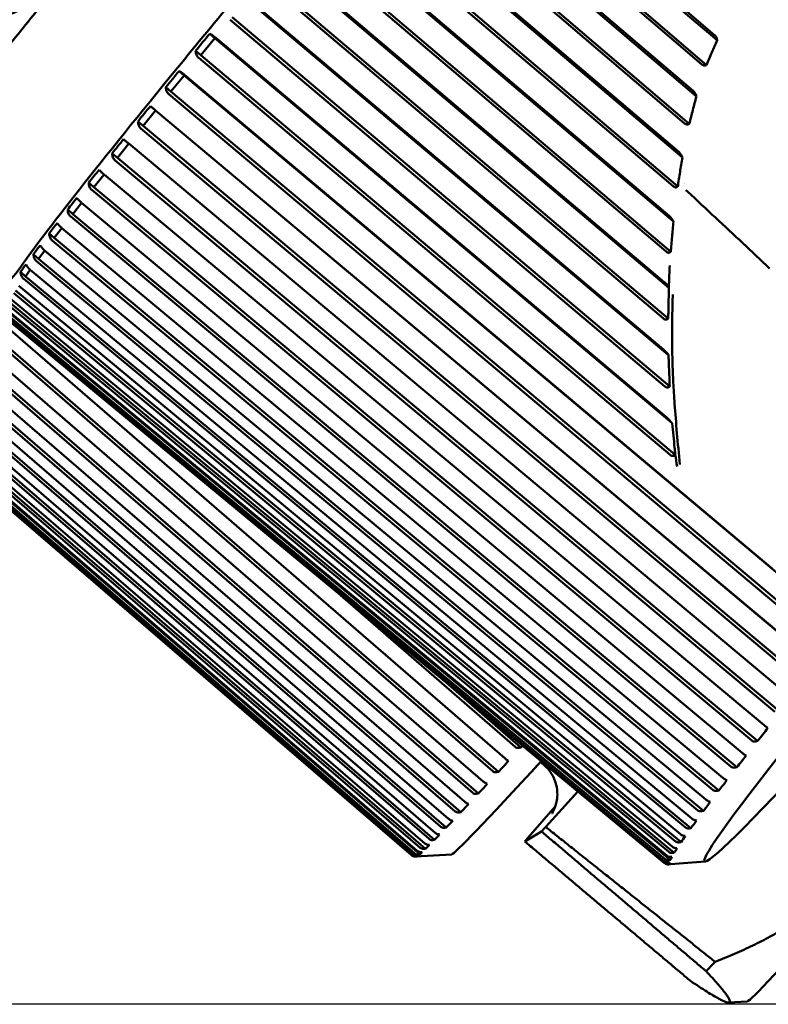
# Model space of a CAD drawing. Header units: millimetres. Extents: x 0 to 4878, y -120 to 1682.
# Tile 26 of 256: x 602 to 616, y 535 to 554. Entities that reach past the tile are written whole.
import ezdxf

# ---------------------------------------------------------------- set-up
doc = ezdxf.new("R2010")
doc.units = ezdxf.units.MM
doc.header["$LTSCALE"] = 2
doc.layers.add('Bemaßung (ISO)', color=7, linetype='Continuous', lineweight=25)
doc.layers.add('Sichtbar (ISO)', color=7, linetype='Continuous', lineweight=50)
doc.styles.add('Notiztext (DIN)', font='isocpeur.ttf')
doc.dimstyles.new('Standard (DIN)', dxfattribs={"dimscale": 2, "dimtxt": 3.5, "dimasz": 2.5, "dimexe": 2, "dimexo": 0.5, "dimgap": 0.5, "dimtad": 1, "dimrnd": 1e-08, "dimtxsty": 'Notiztext (DIN)', "dimcen": 0.09, "dimdle": 10, "dimclrd": 256, "dimclre": 256, "dimclrt": 256, "dimadec": 0, "dimazin": 0, "dimtfac": 1, "dimtmove": 0, "dimatfit": 3, "dimfxl": 1, "dimtolj": 1, "dimtzin": 0, "dimlwd": -1, "dimlwe": -1, "dimarcsym": 0})

# ---------------------------------------------------------------- blocks, each defined once
blk = doc.blocks.new('*D22')
at = {"layer": 'Bemaßung (ISO)', "transparency": 16777216}
for p, q in [((748.258, 659.821), (213.478, 659.821)), ((217.478, 654.821), (217.478, 540.286)), ((619.593, 535.286), (213.478, 535.286))]:
    blk.add_line(p, q, dxfattribs=at)
for points in [[(216.645, 654.821), (218.311, 654.821), (217.478, 659.821)], [(216.645, 540.286), (218.311, 540.286), (217.478, 535.286)]]:
    blk.add_solid(points, dxfattribs=at)
at = {"layer": 'Defpoints', "color": 0, "transparency": 16777216}
for p in [(749.258, 659.821), (217.478, 535.286), (620.593, 535.286)]:
    blk.add_point(p, dxfattribs=at)
at = {"layer": 'Bemaßung (ISO)', "transparency": 16777216, "insert": (208.078, 585.109), "char_height": 7, "attachment_point": 1, "rotation": 90, "style": 'Notiztext (DIN)'}
blk.add_mtext('\\A1;124,53', dxfattribs=at)

msp = doc.modelspace()

# ---------------------------------------------------------------- linework, layer by layer
at = {"layer": 'Sichtbar (ISO)'}
for p, q in [((615.4281, 554.0366), (609.7297, 558.9138)), ((609.7593, 558.9473), (615.379, 554.1375)), ((615.132, 553.5685), (609.374, 558.4966)), ((615.2218, 553.5557), (609.4051, 558.534)), ((609.0406, 558.1056), (614.9611, 553.0531)), ((615.0237, 552.9463), (609.0138, 558.0751)), ((614.8857, 552.4119), (608.6925, 557.6972)), ((614.7954, 552.4205), (608.6591, 557.657)), ((614.7514, 551.7578), (608.3064, 557.242)), ((608.3302, 557.2691), (614.6795, 551.8663)), ((614.5692, 551.1977), (607.9552, 556.8257)), ((614.6606, 551.1925), (607.9905, 556.8684)), ((614.5774, 550.5099), (607.6123, 556.42)), ((607.633, 556.4437), (614.4962, 550.62)), ((614.4333, 549.9276), (607.2669, 556.0084)), ((614.5265, 549.9247), (607.3039, 556.0533)), ((614.4884, 549.2243), (606.9362, 555.6148)), ((606.9536, 555.6348), (614.3991, 549.3345)), ((614.3808, 548.626), (606.5991, 555.2107)), ((614.4755, 548.6251), (606.6375, 555.2575)), ((614.4816, 547.9127), (606.2827, 554.8319)), ((606.2968, 554.8481), (614.3837, 548.0234)), ((614.5049, 547.3054), (605.9958, 554.4864)), ((614.4086, 547.3049), (605.9562, 554.438)), ((605.6564, 554.0766), (605.3831, 553.7454)), ((605.6564, 554.0766), (605.557, 554.1618)), ((614.5534, 546.5876), (605.6564, 554.0766)), ((605.667, 554.0888), (614.4475, 546.6979)), ((605.3831, 553.7454), (605.2837, 553.8305)), ((614.5147, 545.9752), (605.3426, 553.6957)), ((614.6123, 545.9767), (605.3831, 553.7454)), ((605.0614, 553.3541), (604.8037, 553.0394)), ((605.0614, 553.3541), (604.9621, 553.4393)), ((617.6388, 542.7931), (605.0614, 553.3541)), ((605.0686, 553.3623), (616.5065, 543.7581)), ((604.8037, 553.0394), (604.7043, 553.1245)), ((617.5689, 542.2356), (604.7626, 552.9887)), ((617.6796, 542.2277), (604.8037, 553.0394)), ((604.5019, 552.6694), (604.4026, 552.7545)), ((604.5019, 552.6694), (604.2615, 552.3732)), ((617.3899, 541.8725), (604.5019, 552.6694)), ((604.5055, 552.6735), (617.3237, 541.935)), ((604.2615, 552.3732), (604.1621, 552.4584)), ((617.1495, 541.5764), (604.2615, 552.3732)), ((617.0384, 541.5836), (604.2201, 552.3219)), ((603.9817, 552.027), (603.7602, 551.7515)), ((603.9817, 552.027), (616.8111, 541.3023)), ((603.7602, 551.7515), (603.6609, 551.8367)), ((616.5483, 540.9754), (603.7188, 551.7)), ((616.6594, 540.9685), (603.7602, 551.7515)), ((603.5009, 551.4272), (603.3033, 551.1785)), ((603.5008, 551.4273), (616.3404, 540.7154)), ((603.3033, 551.1785), (603.2039, 551.2637)), ((598.657, 551.0184), (611.2953, 540.0712)), ((616.1018, 540.4152), (603.2622, 551.127)), ((616.2127, 540.4083), (603.3033, 551.1785)), ((611.1722, 539.8085), (598.4651, 550.8152)), ((603.0663, 550.8782), (602.8938, 550.6581)), ((603.066, 550.8784), (615.9147, 540.1782)), ((611.0616, 539.8181), (598.4232, 550.7652)), ((602.8938, 550.6581), (602.7945, 550.7432)), ((615.8125, 539.8996), (602.8938, 550.6581)), ((598.2317, 550.5585), (610.879, 539.621)), ((615.7021, 539.9068), (602.8533, 550.6069)), ((610.6724, 539.3988), (598.0251, 550.3362)), ((610.7824, 539.3883), (598.0662, 550.3853)), ((602.5346, 550.1938), (602.4353, 550.2789)), ((602.6808, 550.3838), (602.5346, 550.1938)), ((602.6803, 550.3842), (615.5371, 539.6944)), ((597.8577, 550.1571), (610.5129, 539.228)), ((615.3518, 539.4537), (602.495, 550.1434)), ((615.4614, 539.4458), (602.5346, 550.1938)), ((610.3347, 539.0381), (597.6796, 549.9672)), ((610.4438, 539.0265), (597.7197, 550.0151)), ((602.2281, 549.7888), (602.1288, 549.874)), ((602.3472, 549.9473), (602.2281, 549.7888)), ((602.3463, 549.9481), (615.2101, 539.2674)), ((610.0509, 538.7386), (597.3891, 549.6606)), ((610.1587, 538.7254), (597.428, 549.7069)), ((597.5375, 549.8168), (610.1993, 538.8947)), ((615.0534, 539.0589), (602.1896, 549.7395)), ((615.1619, 539.05), (602.2281, 549.7888)), ((609.9291, 538.4872), (597.193, 549.4631)), ((597.2734, 549.5399), (609.9406, 538.6235)), ((601.9765, 549.4459), (601.8771, 549.5311)), ((602.0678, 549.5716), (601.9765, 549.4459)), ((602.0663, 549.5728), (614.9359, 538.9)), ((609.7566, 538.3134), (597.0163, 549.2851)), ((597.067, 549.3285), (609.7383, 538.4163)), ((609.8229, 538.5022), (597.1556, 549.4185)), ((614.809, 538.7252), (601.9393, 549.398)), ((614.9161, 538.7149), (601.9765, 549.4459)), ((609.4834, 538.1861), (596.8075, 549.0942)), ((609.487, 538.1858), (596.8112, 549.0939)), ((596.8328, 549.107), (609.5086, 538.1988)), ((609.54, 538.2248), (596.8657, 549.1342)), ((609.6424, 538.2053), (596.8992, 549.1742)), ((596.9198, 549.1838), (609.594, 538.2744)), ((609.6522, 538.3305), (596.9808, 549.2427)), ((614.62, 538.4549), (601.7459, 549.1213)), ((614.7255, 538.4429), (601.7813, 549.1674)), ((601.8422, 549.2612), (614.7164, 538.5948)), ((614.4879, 538.2497), (601.6105, 548.9112)), ((614.5915, 538.2357), (601.644, 548.9553)), ((601.6756, 549.0152), (614.5531, 538.3538)), ((614.3976, 538.0402), (601.5174, 548.6961)), ((601.519, 548.7266), (614.3991, 538.0706)), ((614.4136, 538.1112), (601.5342, 548.7691)), ((614.515, 538.0949), (601.5655, 548.8109)), ((601.5676, 548.8366), (614.4471, 538.1786)), ((614.402, 538.0335), (601.5221, 548.6891)), ((611.4997, 540.2932), (608.0018, 543.3284)), ((611.6106, 540.284), (610.1565, 541.5459)), ((616.4138, 540.6613), (616.3963, 540.6729)), ((611.5776, 540.2769), (611.6106, 540.284)), ((616.1799, 540.4005), (616.2127, 540.4083)), ((615.9917, 540.1283), (615.9728, 540.1382)), ((611.3692, 540.0217), (611.3514, 540.0312)), ((615.7799, 539.8919), (615.8125, 539.8996)), ((611.1393, 539.8015), (611.1722, 539.8085)), ((610.9565, 539.5756), (610.9372, 539.5834)), ((615.6176, 539.6487), (615.5973, 539.6569)), ((610.7497, 539.3817), (610.7824, 539.3883)), ((612.7208, 539.4244), (612.0927, 538.736)), ((615.4292, 539.4384), (615.4614, 539.4458)), ((610.5939, 539.1864), (610.5731, 539.1926)), ((611.7503, 538.5286), (612.2808, 539.1402)), ((615.2939, 539.2257), (615.2722, 539.2322)), ((610.4115, 539.0204), (610.4438, 539.0265)), ((615.1301, 539.043), (615.1619, 539.05)), ((610.2838, 538.857), (610.2616, 538.8616)), ((615.023, 538.8622), (615, 538.8671)), ((610.0283, 538.5895), (610.0048, 538.5926)), ((610.127, 538.72), (610.1587, 538.7254)), ((612.0105, 538.6487), (611.6876, 538.4531)), ((614.8067, 538.5608), (614.7823, 538.5641)), ((614.8848, 538.7085), (614.9161, 538.7149)), ((609.8292, 538.3857), (609.8045, 538.3874)), ((609.898, 538.4825), (609.9291, 538.4872)), ((614.6949, 538.4372), (614.7255, 538.4429)), ((610.2667, 538.2023), (609.5566, 538.1615)), ((609.5586, 538.1619), (609.5871, 538.1636)), ((609.5871, 538.1636), (609.5754, 538.1737)), ((609.6053, 538.1746), (609.5781, 538.1737)), ((609.6129, 538.2025), (609.6424, 538.2053)), ((609.6879, 538.2471), (609.6619, 538.2475)), ((609.7263, 538.3096), (609.7566, 538.3134)), ((614.5617, 538.2309), (614.5915, 538.2357)), ((614.6464, 538.3234), (614.6208, 538.3253)), ((614.4966, 538.0213), (614.4667, 538.046)), ((614.4687, 538.0184), (614.4966, 538.0213)), ((614.4979, 538.0469), (614.4701, 538.0461)), ((614.5107, 538.0097), (614.4819, 538.0076)), ((614.4861, 538.091), (614.515, 538.0949)), ((614.5432, 538.1517), (614.5165, 538.1522)), ((615.1958, 538.0624), (614.5177, 538.0099)), ((616.017, 535.3434), (615.6482, 535.3222))]:
    msp.add_line(p, q, dxfattribs=at)
for centre, major_axis, ratio, start_param, end_param in [((623.3773, 547.6265), (-8.1949, -9.5607), 0.031426, 2.5017179, 6.9230601), ((603.8027, 564.4048), (-8.9193, -9.8042), 0.5076306, 0.7939795, 0.9271265), ((607.9588, 560.8424), (-8.623, -10.0601), 0.031426, 5.371061, 5.4972468), ((605.4759, 553.9486), (-0.5168, -0.6266), 0.0933135, 4.4430946, 4.9781492), ((604.8887, 553.2343), (-0.4874, -0.5955), 0.0984894, 4.4426244, 4.977679), ((604.3379, 552.5589), (-0.4546, -0.5603), 0.1050292, 4.4420276, 4.9770821), ((603.8271, 551.9269), (-0.4187, -0.5212), 0.1133235, 4.4412444, 4.9762989), ((603.36, 551.3426), (-0.3799, -0.4787), 0.1239517, 4.4401781, 4.9752326), ((616.3415, 553.6572), (-8.1349, -9.4907), 0.031426, 1.3425927, 1.3426291), ((602.9396, 550.81), (-0.3386, -0.4329), 0.1378059, 4.4386618, 4.9737163), ((602.5688, 550.3328), (-0.2948, -0.3842), 0.1563259, 4.4363869, 4.9714415), ((602.2503, 549.9142), (-0.2489, -0.3329), 0.1819853, 4.432727, 4.9677816), ((601.9861, 549.5571), (-0.2012, -0.2795), 0.2194419, 4.4262843, 4.9612368), ((606.4538, 548.7604), (9.7216, -8.3958), 0.6459013, 0.0069376, 0.0458653), ((602.0226, 548.8176), (9.869, -8.222), 0.6454067, 6.2326002, 6.2380732), ((606.0356, 548.2305), (9.7446, -8.369), 0.5806859, 0.006692, 0.0456197), ((618.6435, 547.6028), (-8.3789, -9.3999), 0.0124969, 0.0124982, 0.6426524), ((601.5657, 548.3213), (9.8436, -8.2524), 0.5801644, 6.2359356, 6.2748632), ((601.1576, 547.8807), (9.8221, -8.2779), 0.5109575, 6.2388001, 6.2777278), ((605.6668, 547.7558), (9.7662, -8.3438), 0.5115075, 0.0067235, 0.0456512), ((600.801, 547.4988), (9.8037, -8.2997), 0.4382587, 6.241301, 6.2802286), ((605.3499, 547.3394), (9.7868, -8.3196), 0.4388388, 0.0069908, 0.0459185), ((600.4983, 547.1782), (9.7877, -8.3185), 0.3625647, 6.2435161, 6.2824437), ((619.3493, 546.9737), (-8.0708, -9.0543), 0.0124969, 0.4153905, 0.4392282), ((605.087, 546.9842), (9.8068, -8.2961), 0.3631761, 0.0074676, 0.0463953), ((600.2516, 546.921), (9.7738, -8.335), 0.2843925, 6.2455039, 6.2844315), ((604.8801, 546.6925), (9.8265, -8.2727), 0.2850363, 0.0081385, 0.0470661), ((600.0626, 546.729), (9.7614, -8.3494), 0.2042761, 6.2473091, 6.2862368), ((619.3493, 546.9737), (-8.0708, -9.0543), 0.0124969, 5.9252536, 5.9490913), ((599.8626, 546.5454), (9.7408, -8.3734), 0.0404095, 6.2505059, 6.2894336), ((599.9327, 546.6035), (9.7505, -8.3621), 0.1227629, 6.248967, 6.2878947), ((604.7304, 546.4664), (9.8463, -8.2492), 0.2049532, 0.0089963, 0.0479239), ((604.6066, 546.2168), (9.8868, -8.2006), 0.0411546, 0.0112792, 0.0502069), ((604.6333, 546.1949), (9.9081, -8.1748), 0.0414419, 6.2315339, 6.2402261), ((604.639, 546.3075), (9.8663, -8.2252), 0.1234737, 0.010041, 0.0489687), ((623.268, 543.4806), (-7.2529, -8.1367), 0.0124969, 0.0124982, 0.7195991), ((622.4875, 544.1763), (-7.9487, -8.9173), 0.0124969, 0.4012462, 0.4527958)]:
    msp.add_ellipse(centre, major_axis=major_axis, ratio=ratio, start_param=start_param, end_param=end_param, dxfattribs=at)
for points, knots in [([(613.7079, 573.3659), (613.6705, 573.398), (613.6239, 573.4129), (613.543, 573.4212), (613.5135, 573.4128), (613.4124, 573.3805), (613.3757, 573.3485), (613.1912, 573.2072), (613.014, 573.0434), (612.4106, 572.447), (611.9096, 571.9226), (610.69, 570.6049), (609.9758, 569.8169), (608.4017, 568.0521), (607.5423, 567.0761), (605.7644, 565.0339), (604.8463, 563.9682), (603.0437, 561.8545), (602.1597, 560.8069), (600.5147, 558.8354), (599.7542, 557.9119), (598.4331, 556.2818), (597.8731, 555.5757), (597.0077, 554.4493), (596.7052, 554.0333), (596.4885, 553.6883), (596.45, 553.6214), (596.409, 553.5287), (596.3972, 553.5004), (596.3865, 553.4363), (596.3834, 553.4106), (596.3961, 553.3369), (596.4173, 553.2838), (596.4619, 553.2456)], [3.1822361, 3.1822361, 3.1822361, 3.1822361, 3.2040547, 3.2040547, 3.2331318, 3.2331318, 3.3293991, 3.3293991, 3.5449844, 3.5449844, 3.8714201, 3.8714201, 4.1923727, 4.1923727, 4.5126974, 4.5126974, 4.8328749, 4.8328749, 5.1530314, 5.1530314, 5.4732582, 5.4732582, 5.7937774, 5.7937774, 6.115847, 6.115847, 6.2198379, 6.2198379, 6.2718333, 6.2718333, 6.297831, 6.297831, 6.3238287, 6.3238287, 6.3238287, 6.3238287]), ([(618.8394, 569.1164), (618.7904, 569.1162), (618.7627, 569.1048), (618.6245, 569.0473), (618.5527, 568.9775), (618.1503, 568.6185), (617.7224, 568.1873), (616.6198, 567.0204), (615.9666, 566.3098), (614.4849, 564.6665), (613.6572, 563.7348), (611.9098, 561.7434), (610.9904, 560.684), (609.1523, 558.5442), (608.234, 557.4641), (606.4912, 555.3923), (605.6669, 554.4008), (604.1955, 552.6064), (603.5488, 551.8039), (602.4968, 550.4672), (602.0927, 549.9345), (601.587, 549.2183), (601.3855, 549.2322), (601.4462, 548.825)], [3.2093553, 3.2093553, 3.2093553, 3.2093553, 3.2443214, 3.2443214, 3.4117384, 3.4117384, 3.7573381, 3.7573381, 4.0789418, 4.0789418, 4.399384, 4.399384, 4.7195902, 4.7195902, 5.0397426, 5.0397426, 5.3599286, 5.3599286, 5.6802916, 5.6802916, 6.0014418, 6.0014418, 6.2965897, 6.2965897, 6.2965897, 6.2965897]), ([(605.667, 554.0888), (605.6661, 554.0896), (605.6653, 554.0903), (605.6644, 554.0911), (605.6476, 554.1055), (605.6272, 554.1209), (605.5922, 554.144), (605.5722, 554.155), (605.557, 554.1618)], [0.143052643, 0.143052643, 0.143052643, 0.143052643, 0.143393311, 0.143393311, 0.143393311, 0.150034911, 0.150034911, 0.157564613, 0.157564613, 0.157564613, 0.157564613]), ([(615.422, 554.0641), (615.4188, 554.0785), (615.4132, 554.0924), (615.4023, 554.1111), (615.3982, 554.117), (615.3891, 554.128), (615.3843, 554.133), (615.379, 554.1375)], [0.000024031, 0.000024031, 0.000024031, 0.000024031, 0.005317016, 0.005317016, 0.007886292, 0.007886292, 0.010288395, 0.010288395, 0.010288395, 0.010288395]), ([(615.4281, 554.0366), (615.4271, 554.0411), (615.426, 554.0457), (615.4239, 554.0548), (615.4228, 554.0595), (615.422, 554.0641)], [0.0000786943, 0.0000786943, 0.0000786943, 0.0000786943, 0.0017274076, 0.0017274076, 0.0034181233, 0.0034181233, 0.0034181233, 0.0034181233]), ([(615.2218, 553.5557), (615.2542, 553.638), (615.2878, 553.7201), (615.3564, 553.8804), (615.3915, 553.9589), (615.4281, 554.0366)], [0.000097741, 0.000097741, 0.000097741, 0.000097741, 0.02666939, 0.02666939, 0.052448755, 0.052448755, 0.052448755, 0.052448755]), ([(605.2837, 553.8305), (605.2839, 553.8056), (605.2891, 553.7767), (605.3078, 553.7338), (605.3232, 553.7123), (605.34, 553.6979), (605.3409, 553.6972), (605.3417, 553.6964), (605.3426, 553.6957)], [0.129222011, 0.129222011, 0.129222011, 0.129222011, 0.13675171, 0.13675171, 0.143393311, 0.143393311, 0.143393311, 0.143733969, 0.143733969, 0.143733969, 0.143733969]), ([(615.132, 553.5685), (615.1373, 553.564), (615.1431, 553.5599), (615.1551, 553.5533), (615.1613, 553.5508), (615.1739, 553.5475), (615.1803, 553.5467), (615.1925, 553.5469), (615.1983, 553.5478), (615.2034, 553.5496)], [0.000001, 0.000001, 0.000001, 0.000001, 0.0021206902, 0.0021206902, 0.0041883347, 0.0041883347, 0.0063311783, 0.0063311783, 0.0084592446, 0.0084592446, 0.0084592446, 0.0084592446]), ([(615.2218, 553.5557), (615.2188, 553.5548), (615.2157, 553.5539), (615.2095, 553.5521), (615.2064, 553.5511), (615.2034, 553.5496)], [-0.0024838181, -0.0024838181, -0.0024838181, -0.0024838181, -0.0012875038, -0.0012875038, -0.0000447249, -0.0000447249, -0.0000447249, -0.0000447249]), ([(605.0685, 553.3623), (605.0677, 553.363), (605.0668, 553.3638), (605.0659, 553.3645), (605.0491, 553.3789), (605.0291, 553.3948), (604.9952, 553.4192), (604.9763, 553.4313), (604.9621, 553.4393)], [0.143052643, 0.143052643, 0.143052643, 0.143052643, 0.143393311, 0.143393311, 0.143393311, 0.150034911, 0.150034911, 0.157564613, 0.157564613, 0.157564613, 0.157564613]), ([(604.7043, 553.1245), (604.7044, 553.0993), (604.7093, 553.0701), (604.7278, 553.0269), (604.7432, 553.0053), (604.76, 552.9909), (604.7609, 552.9902), (604.7617, 552.9895), (604.7626, 552.9887)], [0.129222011, 0.129222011, 0.129222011, 0.129222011, 0.13675171, 0.13675171, 0.143393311, 0.143393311, 0.143393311, 0.143733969, 0.143733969, 0.143733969, 0.143733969]), ([(614.8857, 552.4119), (614.9081, 552.5016), (614.9308, 552.5912), (614.9768, 552.7693), (615.0001, 552.8579), (615.0237, 552.9463)], [0.00003871, 0.00003871, 0.00003871, 0.00003871, 0.02791826, 0.02791826, 0.055542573, 0.055542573, 0.055542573, 0.055542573]), ([(615.0161, 552.9688), (615.0106, 552.9852), (615.0029, 553.0011), (614.989, 553.0225), (614.9838, 553.0295), (614.9729, 553.0421), (614.9673, 553.0479), (614.9611, 553.0531)], [0.00000204, 0.00000204, 0.00000204, 0.00000204, 0.006203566, 0.006203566, 0.009226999, 0.009226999, 0.011974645, 0.011974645, 0.011974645, 0.011974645]), ([(615.0161, 552.9688), (615.0174, 552.965), (615.0187, 552.9613), (615.0212, 552.9538), (615.0225, 552.9501), (615.0237, 552.9463)], [-0.0028207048, -0.0028207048, -0.0028207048, -0.0028207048, -0.0014120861, -0.0014120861, -0.0000002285, -0.0000002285, -0.0000002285, -0.0000002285]), ([(604.5055, 552.6734), (604.5046, 552.6742), (604.5038, 552.6749), (604.5029, 552.6757), (604.4861, 552.6901), (604.4664, 552.7063), (604.4336, 552.7321), (604.4157, 552.7454), (604.4026, 552.7545)], [0.143052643, 0.143052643, 0.143052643, 0.143052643, 0.143393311, 0.143393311, 0.143393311, 0.150034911, 0.150034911, 0.157564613, 0.157564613, 0.157564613, 0.157564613]), ([(604.1621, 552.4584), (604.1621, 552.433), (604.167, 552.4036), (604.1854, 552.3602), (604.2007, 552.3386), (604.2175, 552.3242), (604.2184, 552.3234), (604.2192, 552.3227), (604.2201, 552.322)], [0.129222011, 0.129222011, 0.129222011, 0.129222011, 0.13675171, 0.13675171, 0.143393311, 0.143393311, 0.143393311, 0.143733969, 0.143733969, 0.143733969, 0.143733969]), ([(614.7954, 552.4205), (614.8014, 552.4153), (614.8079, 552.4109), (614.8214, 552.404), (614.8282, 552.4015), (614.8419, 552.399), (614.8486, 552.3988), (614.8613, 552.4006), (614.8673, 552.4025), (614.8725, 552.4052)], [0.000001, 0.000001, 0.000001, 0.000001, 0.002368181, 0.002368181, 0.0046252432, 0.0046252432, 0.0068461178, 0.0068461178, 0.0090794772, 0.0090794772, 0.0090794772, 0.0090794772]), ([(614.8857, 552.4119), (614.8836, 552.4108), (614.8814, 552.4098), (614.877, 552.4076), (614.8747, 552.4065), (614.8725, 552.4052)], [-0.0018212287, -0.0018212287, -0.0018212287, -0.0018212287, -0.0009256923, -0.0009256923, -0.0000178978, -0.0000178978, -0.0000178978, -0.0000178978]), ([(603.9817, 552.027), (603.9808, 552.0277), (603.98, 552.0284), (603.9791, 552.0292), (603.9623, 552.0436), (603.9429, 552.0602), (603.9113, 552.0873), (603.8944, 552.1018), (603.8824, 552.1122)], [0.143052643, 0.143052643, 0.143052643, 0.143052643, 0.143393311, 0.143393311, 0.143393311, 0.150034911, 0.150034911, 0.157564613, 0.157564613, 0.157564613, 0.157564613]), ([(603.6609, 551.8367), (603.6608, 551.8112), (603.6657, 551.7818), (603.6841, 551.7383), (603.6994, 551.7166), (603.7162, 551.7022), (603.7171, 551.7014), (603.7179, 551.7007), (603.7188, 551.7)], [0.129222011, 0.129222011, 0.129222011, 0.129222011, 0.13675171, 0.13675171, 0.143393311, 0.143393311, 0.143393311, 0.143733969, 0.143733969, 0.143733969, 0.143733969]), ([(614.7448, 551.7735), (614.7382, 551.7902), (614.7288, 551.8077), (614.7115, 551.8323), (614.7054, 551.84), (614.6929, 551.854), (614.6864, 551.8604), (614.6795, 551.8663)], [0.000026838, 0.000026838, 0.000026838, 0.000026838, 0.00662811, 0.00662811, 0.009684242, 0.009684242, 0.012412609, 0.012412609, 0.012412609, 0.012412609]), ([(614.7448, 551.7735), (614.7459, 551.7708), (614.747, 551.7681), (614.7492, 551.7629), (614.7503, 551.7603), (614.7513, 551.7578)], [-0.0021420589, -0.0021420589, -0.0021420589, -0.0021420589, -0.0010885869, -0.0010885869, -0.0000828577, -0.0000828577, -0.0000828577, -0.0000828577]), ([(614.6606, 551.1925), (614.6755, 551.287), (614.6904, 551.3814), (614.7206, 551.5699), (614.7359, 551.6638), (614.7513, 551.7578)], [0.000035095, 0.000035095, 0.000035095, 0.000035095, 0.029143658, 0.029143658, 0.058120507, 0.058120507, 0.058120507, 0.058120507]), ([(603.5008, 551.4273), (603.4999, 551.428), (603.499, 551.4287), (603.4982, 551.4295), (603.4814, 551.4439), (603.4623, 551.4609), (603.4319, 551.4893), (603.416, 551.505), (603.405, 551.5166)], [0.143052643, 0.143052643, 0.143052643, 0.143052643, 0.143393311, 0.143393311, 0.143393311, 0.150034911, 0.150034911, 0.157564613, 0.157564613, 0.157564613, 0.157564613]), ([(603.2039, 551.2637), (603.204, 551.2382), (603.2089, 551.2088), (603.2274, 551.1653), (603.2428, 551.1436), (603.2596, 551.1292), (603.2604, 551.1285), (603.2613, 551.1277), (603.2622, 551.127)], [0.129222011, 0.129222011, 0.129222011, 0.129222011, 0.13675171, 0.13675171, 0.143393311, 0.143393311, 0.143393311, 0.143733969, 0.143733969, 0.143733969, 0.143733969]), ([(614.5692, 551.1977), (614.5756, 551.1922), (614.5827, 551.1874), (614.5975, 551.1802), (614.6052, 551.1778), (614.6205, 551.176), (614.6278, 551.1765), (614.6411, 551.1801), (614.647, 551.1829), (614.6522, 551.1866)], [0.0000009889, 0.0000009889, 0.0000009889, 0.0000009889, 0.0025393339, 0.0025393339, 0.005023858, 0.005023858, 0.0074460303, 0.0074460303, 0.0097147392, 0.0097147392, 0.0097147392, 0.0097147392]), ([(614.6522, 551.1866), (614.6535, 551.1877), (614.655, 551.1886), (614.6578, 551.1906), (614.6592, 551.1915), (614.6606, 551.1925)], [0.0000142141, 0.0000142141, 0.0000142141, 0.0000142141, 0.0006250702, 0.0006250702, 0.0012310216, 0.0012310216, 0.0012310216, 0.0012310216]), ([(614.82, 551.121), (614.8241, 551.1183), (614.8322, 551.1124), (614.8443, 551.1026), (614.8523, 551.0955), (614.8562, 551.0917)], [0.00000653, 0.00000653, 0.00000653, 0.00000653, 0.33333333, 0.66666667, 0.99999979, 0.99999979, 0.99999979, 0.99999979]), ([(603.066, 550.8784), (603.0651, 550.8792), (603.0642, 550.8799), (603.0634, 550.8807), (603.0466, 550.8951), (603.0278, 550.9125), (602.9985, 550.9422), (602.9837, 550.9591), (602.9737, 550.9719)], [0.143052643, 0.143052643, 0.143052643, 0.143052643, 0.143393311, 0.143393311, 0.143393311, 0.150034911, 0.150034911, 0.157564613, 0.157564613, 0.157564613, 0.157564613]), ([(602.7945, 550.7432), (602.7947, 550.7179), (602.7998, 550.6886), (602.8184, 550.6452), (602.8339, 550.6236), (602.8507, 550.6092), (602.8515, 550.6084), (602.8524, 550.6077), (602.8533, 550.607)], [0.129222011, 0.129222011, 0.129222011, 0.129222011, 0.13675171, 0.13675171, 0.143393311, 0.143393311, 0.143393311, 0.143733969, 0.143733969, 0.143733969, 0.143733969]), ([(614.5726, 550.5197), (614.5638, 550.5375), (614.5523, 550.5563), (614.5322, 550.5829), (614.5252, 550.5913), (614.511, 550.6066), (614.5038, 550.6136), (614.4962, 550.62)], [0.000006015, 0.000006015, 0.000006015, 0.000006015, 0.007363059, 0.007363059, 0.010782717, 0.010782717, 0.013790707, 0.013790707, 0.013790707, 0.013790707]), ([(602.6802, 550.3842), (602.6794, 550.385), (602.6785, 550.3857), (602.6776, 550.3865), (602.6608, 550.4009), (602.6425, 550.4187), (602.6142, 550.4497), (602.6004, 550.4678), (602.5914, 550.4818)], [0.143052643, 0.143052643, 0.143052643, 0.143052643, 0.143393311, 0.143393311, 0.143393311, 0.150034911, 0.150034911, 0.157564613, 0.157564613, 0.157564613, 0.157564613]), ([(614.5257, 549.9238), (614.5348, 550.0209), (614.5431, 550.1177), (614.5601, 550.313), (614.5687, 550.4114), (614.5774, 550.5099)], [0.000308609, 0.000308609, 0.000308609, 0.000308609, 0.030246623, 0.030246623, 0.060711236, 0.060711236, 0.060711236, 0.060711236]), ([(614.5726, 550.5197), (614.5734, 550.518), (614.5742, 550.5164), (614.5758, 550.5132), (614.5766, 550.5115), (614.5774, 550.5099)], [-0.0013411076, -0.0013411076, -0.0013411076, -0.0013411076, -0.0006744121, -0.0006744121, 0, 0, 0, 0]), ([(602.4353, 550.2789), (602.4357, 550.2538), (602.4411, 550.2247), (602.46, 550.1816), (602.4755, 550.16), (602.4923, 550.1456), (602.4932, 550.1449), (602.4941, 550.1442), (602.4949, 550.1434)], [0.129222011, 0.129222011, 0.129222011, 0.129222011, 0.13675171, 0.13675171, 0.143393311, 0.143393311, 0.143393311, 0.143733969, 0.143733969, 0.143733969, 0.143733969]), ([(602.3462, 549.948), (602.3454, 549.9488), (602.3445, 549.9495), (602.3436, 549.9503), (602.3268, 549.9647), (602.3088, 549.9829), (602.2817, 550.0152), (602.2688, 550.0345), (602.2608, 550.0496)], [0.143052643, 0.143052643, 0.143052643, 0.143052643, 0.143393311, 0.143393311, 0.143393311, 0.150034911, 0.150034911, 0.157564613, 0.157564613, 0.157564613, 0.157564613]), ([(602.1288, 549.874), (602.1295, 549.8491), (602.1353, 549.8204), (602.1546, 549.7776), (602.1702, 549.7561), (602.187, 549.7417), (602.1878, 549.741), (602.1887, 549.7403), (602.1896, 549.7395)], [0.129222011, 0.129222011, 0.129222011, 0.129222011, 0.13675171, 0.13675171, 0.143393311, 0.143393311, 0.143393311, 0.143733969, 0.143733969, 0.143733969, 0.143733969]), ([(614.4333, 549.9276), (614.4413, 549.9208), (614.4503, 549.915), (614.4673, 549.9083), (614.4748, 549.9066), (614.4898, 549.9061), (614.4968, 549.9074), (614.5119, 549.913), (614.5194, 549.9181), (614.5257, 549.9238)], [0.000000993, 0.000000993, 0.000000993, 0.000000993, 0.003166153, 0.003166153, 0.005562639, 0.005562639, 0.007904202, 0.007904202, 0.010925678, 0.010925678, 0.010925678, 0.010925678]), ([(602.0663, 549.5728), (602.0654, 549.5736), (602.0645, 549.5743), (602.0637, 549.5751), (602.0469, 549.5895), (602.0291, 549.6081), (602.003, 549.6416), (601.9911, 549.662), (601.984, 549.6783)], [0.143052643, 0.143052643, 0.143052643, 0.143052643, 0.143393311, 0.143393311, 0.143393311, 0.150034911, 0.150034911, 0.157564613, 0.157564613, 0.157564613, 0.157564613]), ([(614.4884, 549.2245), (614.4908, 549.3051), (614.4936, 549.3846), (614.4967, 549.463), (614.4993, 549.5272), (614.502, 549.5907), (614.5055, 549.6537)], [0, 0, 0, 0, 0.33333333, 0.33333333, 0.33333333, 0.60677777, 0.60677777, 0.60677777, 0.60677777]), ([(601.8771, 549.5311), (601.8783, 549.5066), (601.8844, 549.4783), (601.9042, 549.436), (601.9199, 549.4146), (601.9367, 549.4002), (601.9376, 549.3995), (601.9384, 549.3988), (601.9393, 549.398)], [0.129222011, 0.129222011, 0.129222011, 0.129222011, 0.13675171, 0.13675171, 0.143393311, 0.143393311, 0.143393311, 0.143733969, 0.143733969, 0.143733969, 0.143733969]), ([(614.4884, 549.2245), (614.4777, 549.2435), (614.4639, 549.2641), (614.4402, 549.2933), (614.4321, 549.3027), (614.4158, 549.3196), (614.4076, 549.3273), (614.3991, 549.3345)], [0.000010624, 0.000010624, 0.000010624, 0.000010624, 0.008398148, 0.008398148, 0.012283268, 0.012283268, 0.01564825, 0.01564825, 0.01564825, 0.01564825]), ([(614.4755, 548.6251), (614.4777, 548.7257), (614.4798, 548.8263), (614.4843, 549.0261), (614.4865, 549.1253), (614.4884, 549.2245)], [0.000008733, 0.000008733, 0.000008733, 0.000008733, 0.031468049, 0.031468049, 0.062498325, 0.062498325, 0.062498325, 0.062498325]), ([(614.5658, 549.0938), (614.552, 548.7283), (614.5432, 548.1504), (614.5637, 547.5985), (614.5751, 547.3834)], [0.4, 0.4, 0.4, 0.4, 0.6, 0.72259308, 0.72259308, 0.72259308, 0.72259308]), ([(614.3808, 548.626), (614.3895, 548.6186), (614.3993, 548.6124), (614.4171, 548.6059), (614.4245, 548.6045), (614.4393, 548.6046), (614.4462, 548.606), (614.4571, 548.6105), (614.4611, 548.6128), (614.4687, 548.6184), (614.4723, 548.6216), (614.4755, 548.6251)], [0.000000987, 0.000000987, 0.000000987, 0.000000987, 0.003418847, 0.003418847, 0.005755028, 0.005755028, 0.008031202, 0.008031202, 0.00954116, 0.00954116, 0.011105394, 0.011105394, 0.011105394, 0.011105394]), ([(614.4817, 547.9125), (614.4688, 547.9317), (614.4531, 547.9522), (614.4271, 547.9816), (614.4183, 547.991), (614.401, 548.0081), (614.3924, 548.016), (614.3837, 548.0234)], [0.000111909, 0.000111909, 0.000111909, 0.000111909, 0.008839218, 0.008839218, 0.012879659, 0.012879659, 0.016345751, 0.016345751, 0.016345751, 0.016345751]), ([(614.4906, 547.6773), (614.4891, 547.7164), (614.4876, 547.7555), (614.4846, 547.8339), (614.4831, 547.8732), (614.4817, 547.9125)], [0.000011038, 0.000011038, 0.000011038, 0.000011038, 0.012459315, 0.012459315, 0.024952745, 0.024952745, 0.024952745, 0.024952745]), ([(614.4906, 547.6773), (614.493, 547.6157), (614.4954, 547.5542), (614.5001, 547.4303), (614.5026, 547.3679), (614.5054, 547.3056)], [-0.039486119, -0.039486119, -0.039486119, -0.039486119, -0.019900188, -0.019900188, -0.000056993, -0.000056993, -0.000056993, -0.000056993]), ([(614.5751, 547.3834), (614.5823, 547.2476), (614.6131, 546.7531), (614.66, 546.2018), (614.7031, 545.788)], [0.72259308, 0.72259308, 0.72259308, 0.72259308, 0.8, 1, 1, 1, 1]), ([(614.4086, 547.3049), (614.4186, 547.2965), (614.429, 547.2904), (614.4464, 547.2844), (614.4538, 547.2831), (614.4684, 547.2834), (614.4753, 547.285), (614.4865, 547.2899), (614.4909, 547.2926), (614.4986, 547.2987), (614.5019, 547.3019), (614.5054, 547.3056)], [0.000001, 0.000001, 0.000001, 0.000001, 0.003935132, 0.003935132, 0.006668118, 0.006668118, 0.00932254, 0.00932254, 0.011262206, 0.011262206, 0.013018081, 0.013018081, 0.013018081, 0.013018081]), ([(614.554, 546.5873), (614.5389, 546.6059), (614.5216, 546.6259), (614.4937, 546.655), (614.4841, 546.6646), (614.4656, 546.6821), (614.4566, 546.6902), (614.4475, 546.6979)], [0.000168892, 0.000168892, 0.000168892, 0.000168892, 0.009064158, 0.009064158, 0.01330719, 0.01330719, 0.0169104, 0.0169104, 0.0169104, 0.0169104]), ([(614.5997, 546.1124), (614.5922, 546.1905), (614.5846, 546.2686), (614.5693, 546.4268), (614.5615, 546.5069), (614.554, 546.5873)], [0.000133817, 0.000133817, 0.000133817, 0.000133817, 0.0255354, 0.0255354, 0.051600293, 0.051600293, 0.051600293, 0.051600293]), ([(614.6138, 545.9771), (614.6107, 545.9995), (614.6085, 546.0222), (614.6041, 546.0673), (614.6019, 546.0898), (614.5997, 546.1124)], [0.000204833, 0.000204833, 0.000204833, 0.000204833, 0.007579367, 0.007579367, 0.014901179, 0.014901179, 0.014901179, 0.014901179]), ([(614.5147, 545.9752), (614.5247, 545.9668), (614.5348, 545.9607), (614.5521, 545.9546), (614.5594, 545.9531), (614.5742, 545.9532), (614.5811, 545.9547), (614.5932, 545.9598), (614.5982, 545.963), (614.6063, 545.9699), (614.6095, 545.9732), (614.6138, 545.9771)], [0.000001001, 0.000001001, 0.000001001, 0.000001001, 0.003906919, 0.003906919, 0.006663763, 0.006663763, 0.009322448, 0.009322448, 0.011556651, 0.011556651, 0.013265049, 0.013265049, 0.013265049, 0.013265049]), ([(616.3963, 540.6729), (616.395, 540.6738), (616.3937, 540.6747), (616.3851, 540.6805), (616.3751, 540.6878), (616.3581, 540.7009), (616.3486, 540.7086), (616.3404, 540.7154)], [-0.0079867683, -0.0079867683, -0.0079867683, -0.0079867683, -0.0072465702, -0.0072465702, -0.0033214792, -0.0033214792, -0.0001731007, -0.0001731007, -0.0001731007, -0.0001731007]), ([(611.4997, 540.2932), (611.5078, 540.2863), (611.5188, 540.2805), (611.5415, 540.2741), (611.5572, 540.2736), (611.5726, 540.2759), (611.575, 540.2764), (611.5776, 540.2769)], [-0.0711820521, -0.0711820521, -0.0711820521, -0.0711820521, -0.0680336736, -0.0680336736, -0.0641085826, -0.0641085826, -0.0633683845, -0.0633683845, -0.0633683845, -0.0633683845]), ([(616.1018, 540.4152), (616.11, 540.4084), (616.1212, 540.4029), (616.144, 540.3969), (616.1596, 540.3968), (616.1749, 540.3994), (616.1774, 540.3999), (616.1799, 540.4005)], [-0.0711820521, -0.0711820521, -0.0711820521, -0.0711820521, -0.0680336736, -0.0680336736, -0.0641085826, -0.0641085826, -0.0633683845, -0.0633683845, -0.0633683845, -0.0633683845]), ([(615.9728, 540.1382), (615.9714, 540.1389), (615.9699, 540.1397), (615.9607, 540.1448), (615.9502, 540.1515), (615.9326, 540.164), (615.9229, 540.1714), (615.9147, 540.1782)], [-0.0079867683, -0.0079867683, -0.0079867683, -0.0079867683, -0.0072465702, -0.0072465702, -0.0033214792, -0.0033214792, -0.0001731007, -0.0001731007, -0.0001731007, -0.0001731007]), ([(611.3514, 540.0312), (611.35, 540.0319), (611.3486, 540.0327), (611.3399, 540.0376), (611.3298, 540.0442), (611.3128, 540.0567), (611.3034, 540.0643), (611.2953, 540.0712)], [-0.0079867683, -0.0079867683, -0.0079867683, -0.0079867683, -0.0072465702, -0.0072465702, -0.0033214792, -0.0033214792, -0.0001731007, -0.0001731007, -0.0001731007, -0.0001731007]), ([(611.9884, 539.9957), (612.032, 539.9663), (612.0738, 539.9314), (612.1669, 539.8344), (612.2111, 539.7684), (612.2777, 539.6334), (612.2967, 539.5661), (612.3207, 539.4343), (612.3206, 539.3761), (612.3141, 539.2711), (612.3056, 539.2303), (612.2886, 539.1615), (612.2797, 539.1361), (612.262, 539.089), (612.2537, 539.0713), (612.2356, 539.034), (612.2283, 539.0217), (612.2154, 538.9999), (612.2128, 538.9964), (612.2128, 538.9964)], [0.038934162, 0.038934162, 0.038934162, 0.038934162, 0.041620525, 0.041620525, 0.045708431, 0.045708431, 0.050399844, 0.050399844, 0.056533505, 0.056533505, 0.064289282, 0.064289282, 0.073119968, 0.073119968, 0.084777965, 0.084777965, 0.104556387, 0.104556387, 0.135211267, 0.135211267, 0.135211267, 0.135211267]), ([(615.7021, 539.9068), (615.7103, 539.9), (615.7215, 539.8944), (615.7442, 539.8885), (615.7597, 539.8883), (615.7749, 539.8908), (615.7774, 539.8913), (615.7799, 539.8919)], [-0.0711820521, -0.0711820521, -0.0711820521, -0.0711820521, -0.0680336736, -0.0680336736, -0.0641085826, -0.0641085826, -0.0633683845, -0.0633683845, -0.0633683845, -0.0633683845]), ([(611.0616, 539.8181), (611.0697, 539.8112), (611.0807, 539.8054), (611.1034, 539.7989), (611.119, 539.7984), (611.1343, 539.8006), (611.1368, 539.801), (611.1393, 539.8015)], [-0.0711820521, -0.0711820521, -0.0711820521, -0.0711820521, -0.0680336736, -0.0680336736, -0.0641085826, -0.0641085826, -0.0633683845, -0.0633683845, -0.0633683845, -0.0633683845]), ([(615.5973, 539.6569), (615.5957, 539.6575), (615.5942, 539.6581), (615.5844, 539.6625), (615.5733, 539.6685), (615.5551, 539.6804), (615.5453, 539.6876), (615.5371, 539.6944)], [-0.0079867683, -0.0079867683, -0.0079867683, -0.0079867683, -0.0072465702, -0.0072465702, -0.0033214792, -0.0033214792, -0.0001731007, -0.0001731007, -0.0001731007, -0.0001731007]), ([(610.9372, 539.5834), (610.9357, 539.584), (610.9343, 539.5846), (610.9249, 539.5888), (610.9143, 539.5948), (610.8967, 539.6067), (610.8871, 539.6141), (610.879, 539.621)], [-0.0079867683, -0.0079867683, -0.0079867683, -0.0079867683, -0.0072465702, -0.0072465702, -0.0033214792, -0.0033214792, -0.0001731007, -0.0001731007, -0.0001731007, -0.0001731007]), ([(610.6724, 539.3988), (610.6805, 539.3919), (610.6915, 539.386), (610.7141, 539.3794), (610.7296, 539.3788), (610.7448, 539.3808), (610.7472, 539.3813), (610.7497, 539.3817)], [-0.0711820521, -0.0711820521, -0.0711820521, -0.0711820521, -0.0680336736, -0.0680336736, -0.0641085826, -0.0641085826, -0.0633683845, -0.0633683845, -0.0633683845, -0.0633683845]), ([(615.3518, 539.4537), (615.3601, 539.4469), (615.3712, 539.4413), (615.3938, 539.4352), (615.4092, 539.4349), (615.4243, 539.4374), (615.4267, 539.4378), (615.4292, 539.4384)], [-0.0711820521, -0.0711820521, -0.0711820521, -0.0711820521, -0.0680336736, -0.0680336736, -0.0641085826, -0.0641085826, -0.0633683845, -0.0633683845, -0.0633683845, -0.0633683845]), ([(610.5731, 539.1926), (610.5716, 539.1931), (610.57, 539.1936), (610.56, 539.1971), (610.5488, 539.2025), (610.5307, 539.2138), (610.521, 539.221), (610.5129, 539.228)], [-0.0079867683, -0.0079867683, -0.0079867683, -0.0079867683, -0.0072465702, -0.0072465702, -0.0033214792, -0.0033214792, -0.0001731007, -0.0001731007, -0.0001731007, -0.0001731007]), ([(615.2722, 539.2322), (615.2706, 539.2327), (615.2689, 539.2333), (615.2585, 539.2369), (615.2469, 539.2423), (615.2283, 539.2535), (615.2183, 539.2606), (615.2101, 539.2674)], [-0.0079867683, -0.0079867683, -0.0079867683, -0.0079867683, -0.0072465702, -0.0072465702, -0.0033214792, -0.0033214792, -0.0001731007, -0.0001731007, -0.0001731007, -0.0001731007]), ([(610.3347, 539.0381), (610.3429, 539.0312), (610.3538, 539.0253), (610.3762, 539.0186), (610.3916, 539.0177), (610.4066, 539.0196), (610.4091, 539.02), (610.4115, 539.0204)], [-0.0711820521, -0.0711820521, -0.0711820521, -0.0711820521, -0.0680336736, -0.0680336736, -0.0641085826, -0.0641085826, -0.0633683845, -0.0633683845, -0.0633683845, -0.0633683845]), ([(615.0534, 539.0589), (615.0617, 539.0522), (615.0727, 539.0465), (615.0952, 539.0403), (615.1105, 539.0398), (615.1253, 539.0421), (615.1277, 539.0425), (615.1301, 539.043)], [-0.0711820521, -0.0711820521, -0.0711820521, -0.0711820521, -0.0680336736, -0.0680336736, -0.0641085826, -0.0641085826, -0.0633683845, -0.0633683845, -0.0633683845, -0.0633683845]), ([(610.0509, 538.7386), (610.059, 538.7317), (610.07, 538.7257), (610.0922, 538.7187), (610.1074, 538.7176), (610.1222, 538.7192), (610.1245, 538.7196), (610.127, 538.72)], [-0.0711820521, -0.0711820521, -0.0711820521, -0.0711820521, -0.0680336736, -0.0680336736, -0.0641085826, -0.0641085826, -0.0633683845, -0.0633683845, -0.0633683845, -0.0633683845]), ([(610.2616, 538.8616), (610.2599, 538.862), (610.2583, 538.8624), (610.2477, 538.8652), (610.236, 538.87), (610.2173, 538.8807), (610.2074, 538.8878), (610.1993, 538.8947)], [-0.0079867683, -0.0079867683, -0.0079867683, -0.0079867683, -0.0072465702, -0.0072465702, -0.0033214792, -0.0033214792, -0.0001731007, -0.0001731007, -0.0001731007, -0.0001731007]), ([(615, 538.8671), (614.9982, 538.8675), (614.9965, 538.8679), (614.9855, 538.8709), (614.9734, 538.8757), (614.9542, 538.8863), (614.9441, 538.8932), (614.9359, 538.9)], [-0.0079867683, -0.0079867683, -0.0079867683, -0.0079867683, -0.0072465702, -0.0072465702, -0.0033214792, -0.0033214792, -0.0001731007, -0.0001731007, -0.0001731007, -0.0001731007]), ([(610.0048, 538.5926), (610.003, 538.5929), (610.0012, 538.5931), (609.9901, 538.5953), (609.9779, 538.5995), (609.9587, 538.6097), (609.9487, 538.6166), (609.9406, 538.6235)], [-0.0079867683, -0.0079867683, -0.0079867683, -0.0079867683, -0.0072465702, -0.0072465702, -0.0033214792, -0.0033214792, -0.0001731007, -0.0001731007, -0.0001731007, -0.0001731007]), ([(614.7823, 538.5641), (614.7805, 538.5644), (614.7786, 538.5647), (614.7671, 538.567), (614.7545, 538.5712), (614.7349, 538.5813), (614.7246, 538.588), (614.7164, 538.5948)], [-0.0079867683, -0.0079867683, -0.0079867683, -0.0079867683, -0.0072465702, -0.0072465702, -0.0033214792, -0.0033214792, -0.0001731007, -0.0001731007, -0.0001731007, -0.0001731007]), ([(614.809, 538.7252), (614.8172, 538.7185), (614.8282, 538.7128), (614.8504, 538.7063), (614.8655, 538.7057), (614.8801, 538.7077), (614.8824, 538.7081), (614.8848, 538.7085)], [-0.0711820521, -0.0711820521, -0.0711820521, -0.0711820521, -0.0680336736, -0.0680336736, -0.0641085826, -0.0641085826, -0.0633683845, -0.0633683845, -0.0633683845, -0.0633683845]), ([(609.8045, 538.3874), (609.8026, 538.3876), (609.8007, 538.3878), (609.7889, 538.3893), (609.7763, 538.393), (609.7566, 538.4026), (609.7464, 538.4093), (609.7383, 538.4163)], [-0.0079867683, -0.0079867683, -0.0079867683, -0.0079867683, -0.0072465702, -0.0072465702, -0.0033214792, -0.0033214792, -0.0001731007, -0.0001731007, -0.0001731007, -0.0001731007]), ([(609.8229, 538.5022), (609.831, 538.4952), (609.8419, 538.4892), (609.8638, 538.4819), (609.8788, 538.4806), (609.8933, 538.4819), (609.8957, 538.4821), (609.898, 538.4825)], [-0.0711820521, -0.0711820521, -0.0711820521, -0.0711820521, -0.0680336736, -0.0680336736, -0.0641085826, -0.0641085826, -0.0633683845, -0.0633683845, -0.0633683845, -0.0633683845]), ([(614.6208, 538.3253), (614.6188, 538.3254), (614.6169, 538.3256), (614.6048, 538.3272), (614.5918, 538.3309), (614.5717, 538.3404), (614.5613, 538.347), (614.5531, 538.3538)], [-0.0079867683, -0.0079867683, -0.0079867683, -0.0079867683, -0.0072465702, -0.0072465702, -0.0033214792, -0.0033214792, -0.0001731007, -0.0001731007, -0.0001731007, -0.0001731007]), ([(614.62, 538.4549), (614.6283, 538.4481), (614.6392, 538.4423), (614.6612, 538.4357), (614.676, 538.4347), (614.6903, 538.4364), (614.6926, 538.4368), (614.6949, 538.4372)], [-0.0711820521, -0.0711820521, -0.0711820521, -0.0711820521, -0.0680336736, -0.0680336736, -0.0641085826, -0.0641085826, -0.0633683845, -0.0633683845, -0.0633683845, -0.0633683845]), ([(609.5566, 538.1615), (609.5531, 538.1613), (609.5493, 538.1612), (609.541, 538.1617), (609.5365, 538.1621), (609.5268, 538.1639), (609.5216, 538.1653), (609.5107, 538.1691), (609.5051, 538.1716), (609.494, 538.1779), (609.4885, 538.1817), (609.4834, 538.1861)], [0.028150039, 0.028150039, 0.028150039, 0.028150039, 0.03060605, 0.03060605, 0.033062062, 0.033062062, 0.035518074, 0.035518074, 0.037974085, 0.037974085, 0.040430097, 0.040430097, 0.040430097, 0.040430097]), ([(609.487, 538.1858), (609.4951, 538.1788), (609.5057, 538.1725), (609.5268, 538.1641), (609.5408, 538.1617), (609.5542, 538.1617), (609.5564, 538.1618), (609.5586, 538.1619)], [-0.0711820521, -0.0711820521, -0.0711820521, -0.0711820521, -0.0680336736, -0.0680336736, -0.0641085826, -0.0641085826, -0.0633683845, -0.0633683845, -0.0633683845, -0.0633683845]), ([(609.5781, 538.1737), (609.5761, 538.1737), (609.574, 538.1737), (609.5612, 538.1741), (609.5477, 538.1768), (609.5272, 538.1855), (609.5167, 538.1919), (609.5086, 538.1988)], [-0.0079867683, -0.0079867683, -0.0079867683, -0.0079867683, -0.0072465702, -0.0072465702, -0.0033214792, -0.0033214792, -0.0001731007, -0.0001731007, -0.0001731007, -0.0001731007]), ([(609.54, 538.2248), (609.5481, 538.2179), (609.5588, 538.2117), (609.5802, 538.2037), (609.5946, 538.2017), (609.6084, 538.2021), (609.6106, 538.2023), (609.6129, 538.2025)], [-0.0711820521, -0.0711820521, -0.0711820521, -0.0711820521, -0.0680336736, -0.0680336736, -0.0641085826, -0.0641085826, -0.0633683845, -0.0633683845, -0.0633683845, -0.0633683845]), ([(609.6619, 538.2475), (609.6599, 538.2475), (609.658, 538.2476), (609.6457, 538.2486), (609.6326, 538.2518), (609.6125, 538.2609), (609.6021, 538.2675), (609.594, 538.2744)], [-0.0079867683, -0.0079867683, -0.0079867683, -0.0079867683, -0.0072465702, -0.0072465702, -0.0033214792, -0.0033214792, -0.0001731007, -0.0001731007, -0.0001731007, -0.0001731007]), ([(609.6522, 538.3305), (609.6603, 538.3236), (609.6711, 538.3175), (609.6928, 538.3099), (609.7075, 538.3082), (609.7217, 538.3091), (609.724, 538.3093), (609.7263, 538.3096)], [-0.0711820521, -0.0711820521, -0.0711820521, -0.0711820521, -0.0680336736, -0.0680336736, -0.0641085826, -0.0641085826, -0.0633683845, -0.0633683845, -0.0633683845, -0.0633683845]), ([(614.5165, 538.1522), (614.5144, 538.1522), (614.5124, 538.1523), (614.4998, 538.1533), (614.4864, 538.1565), (614.4658, 538.1654), (614.4553, 538.1719), (614.4471, 538.1786)], [-0.0079867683, -0.0079867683, -0.0079867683, -0.0079867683, -0.0072465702, -0.0072465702, -0.0033214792, -0.0033214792, -0.0001731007, -0.0001731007, -0.0001731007, -0.0001731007]), ([(614.4879, 538.2497), (614.4962, 538.243), (614.507, 538.2371), (614.5287, 538.2301), (614.5432, 538.2289), (614.5572, 538.2302), (614.5594, 538.2305), (614.5617, 538.2309)], [-0.0711820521, -0.0711820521, -0.0711820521, -0.0711820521, -0.0680336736, -0.0680336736, -0.0641085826, -0.0641085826, -0.0633683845, -0.0633683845, -0.0633683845, -0.0633683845]), ([(614.3976, 538.0402), (614.4058, 538.0334), (614.4165, 538.0273), (614.4374, 538.0196), (614.4513, 538.0176), (614.4644, 538.0181), (614.4665, 538.0182), (614.4687, 538.0184)], [-0.0711820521, -0.0711820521, -0.0711820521, -0.0711820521, -0.0680336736, -0.0680336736, -0.0641085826, -0.0641085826, -0.0633683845, -0.0633683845, -0.0633683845, -0.0633683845]), ([(614.4701, 538.0461), (614.4679, 538.046), (614.4658, 538.046), (614.4528, 538.0464), (614.4389, 538.0491), (614.418, 538.0575), (614.4074, 538.0638), (614.3991, 538.0706)], [-0.0079867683, -0.0079867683, -0.0079867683, -0.0079867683, -0.0072465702, -0.0072465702, -0.0033214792, -0.0033214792, -0.0001731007, -0.0001731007, -0.0001731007, -0.0001731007]), ([(614.402, 538.0335), (614.4057, 538.0305), (614.4096, 538.0277), (614.4175, 538.0227), (614.4216, 538.0204), (614.4297, 538.0165), (614.4338, 538.0149), (614.4419, 538.0122), (614.4458, 538.0111), (614.4535, 538.0093), (614.4572, 538.0087), (614.4608, 538.0082)], [0.041192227, 0.041192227, 0.041192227, 0.041192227, 0.045190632, 0.045190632, 0.049189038, 0.049189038, 0.053187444, 0.053187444, 0.057185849, 0.057185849, 0.061184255, 0.061184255, 0.061184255, 0.061184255]), ([(614.4136, 538.1112), (614.4219, 538.1044), (614.4326, 538.0985), (614.454, 538.0911), (614.4682, 538.0895), (614.4817, 538.0905), (614.4839, 538.0907), (614.4861, 538.091)], [-0.0711820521, -0.0711820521, -0.0711820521, -0.0711820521, -0.0680336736, -0.0680336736, -0.0641085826, -0.0641085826, -0.0633683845, -0.0633683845, -0.0633683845, -0.0633683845]), ([(614.4819, 538.0076), (614.4797, 538.0075), (614.4775, 538.0074), (614.4709, 538.0073), (614.4659, 538.0076), (614.4608, 538.0083)], [-0.0079867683, -0.0079867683, -0.0079867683, -0.0079867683, -0.0072465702, -0.0072465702, -0.0056860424, -0.0056860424, -0.0056860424, -0.0056860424])]:
    msp.add_open_spline(points, degree=3, knots=knots, dxfattribs=at)
for points in [[(616.4459, 549.5998), (616.2749, 549.7626), (615.9269, 550.0925), (615.3943, 550.5878), (615.0363, 550.9232), (614.8562, 551.0917)], [(614.6475, 545.7487), (614.638, 545.8264), (614.6236, 545.8997), (614.6138, 545.9771)]]:
    msp.add_open_spline(points, degree=3, dxfattribs=at)
for points, weights in [([(612.0927, 538.736), (613.7805, 537.392), (615.3886, 536.1142)], [1.00009122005, 1.00025748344, 1.00015187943]), ([(615.2137, 535.9285), (613.6538, 537.2533), (612.0105, 538.6487)], [1.00015667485, 1.0002702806, 1.00009573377]), ([(611.6876, 538.4531), (613.3392, 537.0628), (614.9072, 535.7429)], [1.00009573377, 1.0002702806, 1.00015667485]), ([(617.694, 537.4525), (616.7694, 536.6462), (615.3886, 536.1142)], [1.27698727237, 1.26881698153, 1.2314661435]), ([(614.9072, 535.7429), (616.2249, 534.8512), (615.2137, 535.9285)], [1.23096562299, 1.32029098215, 1.23096562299])]:
    msp.add_rational_spline(points, weights, degree=2, dxfattribs=at)

# ---------------------------------------------------------------- dimensions: what is measured, and where the dimension line sits
at = {"layer": 'Bemaßung (ISO)'}
dim = msp.add_linear_dim(base=(217.478, 535.2864), p1=(749.2578, 659.8207), p2=(620.5934, 535.2864), angle=90, dimstyle='Standard (DIN)', override={"dimgap": 0.5, "dimdec": 2, "dimtol": 0, "dimlim": 0, "dimtp": 0, "dimtm": 0, "dimtdec": 2, "dimtofl": 0, "dimatfit": 1}, dxfattribs=at)
dim.commit()
dim.dimension.update_dxf_attribs({"geometry": '*D22', "text_midpoint": (217.478, 597.5336), "dimtype": 160})

doc.saveas('drawing.dxf')
